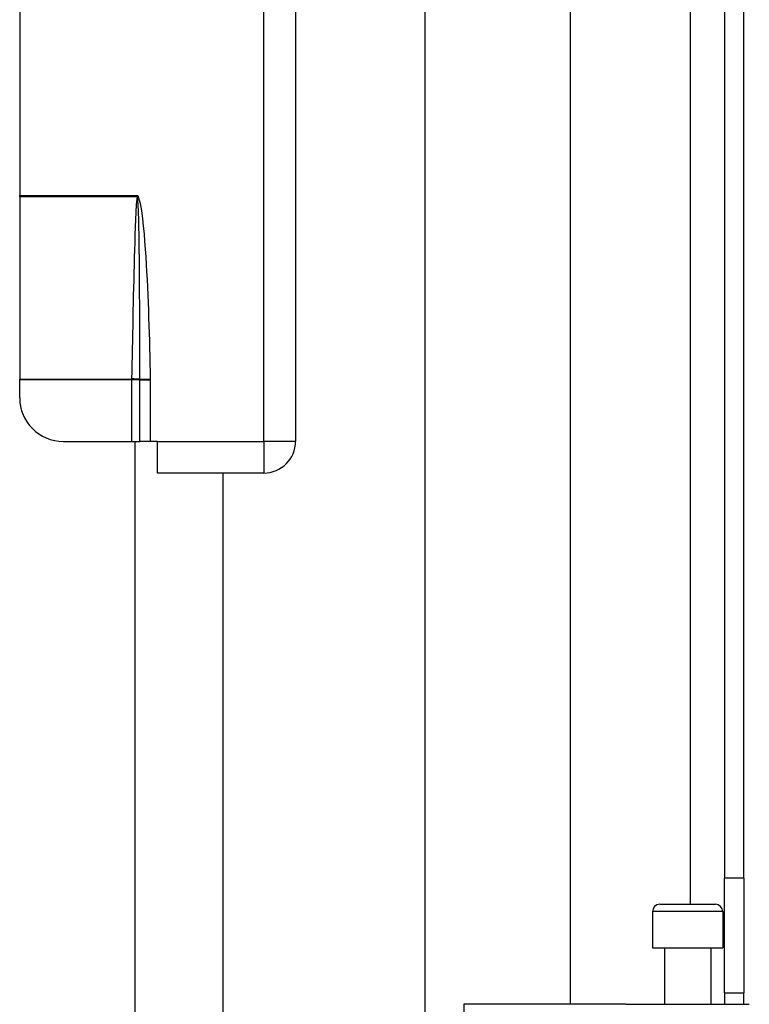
# Model space of a CAD drawing. Header units: inches. Extents: x 3.4 to 82.4, y 3.9 to 45.4.
# Tile 47 of 114: x 13.3 to 15.3, y 13.4 to 16.1. Entities that reach past the tile are written whole.
import ezdxf

# ---------------------------------------------------------------- set-up
doc = ezdxf.new("R2010")
doc.units = ezdxf.units.IN
doc.header["$MEASUREMENT"] = 0
doc.layers.add('Visible Edges(ANSI)', color=7, linetype='Continuous', lineweight=25)
doc.layers.add('Visible Tangent Edges(ANSI)', color=7, linetype='Continuous', lineweight=25)

msp = doc.modelspace()

# ---------------------------------------------------------------- linework, layer by layer
at = {"layer": 'Visible Edges(ANSI)'}
for p, q in [((14.4056, 12.5789), (14.4056, 27.0121)), ((14.7993, 26.197), (14.7993, 13.394)), ((15.2188, 25.854), (15.2188, 13.737)), ((15.2718, 13.737), (15.2718, 25.854)), ((14.0528, 17.7513), (14.0528, 14.9233)), ((13.3028, 17.0833), (13.3028, 15.5914)), ((13.3028, 15.5873), (13.3028, 15.5914)), ((13.3028, 15.5873), (13.3028, 15.0919)), ((13.3028, 15.0904), (13.3028, 15.0919)), ((13.3028, 15.0414), (13.3028, 15.0904)), ((13.4209, 14.9233), (13.6069, 14.9233)), ((13.6069, 14.9233), (13.6292, 14.9233)), ((13.6158, 14.9233), (13.6158, 10.835)), ((13.6589, 14.9233), (13.6292, 14.9233)), ((13.6778, 14.9233), (13.6589, 14.9233)), ((13.6778, 14.8373), (13.6778, 14.9233)), ((13.9668, 14.8373), (13.6778, 14.8373)), ((13.855, 14.8373), (13.855, 10.921)), ((15.2188, 13.425), (15.2188, 13.737)), ((15.2718, 13.737), (15.2718, 13.425)), ((15.0233, 13.646), (15.0233, 13.5475)), ((15.043, 13.6657), (15.1946, 13.6657)), ((15.2143, 13.646), (15.2143, 13.5475)), ((15.0233, 13.5475), (15.2143, 13.5475)), ((15.0558, 13.5475), (15.0558, 13.394)), ((15.1818, 13.5475), (15.1818, 13.394)), ((15.2188, 13.425), (15.2718, 13.425)), ((15.2188, 13.425), (15.2188, 13.394)), ((15.2718, 13.394), (15.2718, 13.425)), ((14.7294, 13.394), (14.51, 13.394)), ((14.8789, 13.394), (14.7294, 13.394)), ((14.9512, 13.394), (14.8789, 13.394)), ((14.9512, 13.394), (15.2866, 13.394))]:
    msp.add_line(p, q, dxfattribs=at)
for centre, radius, start, end in [((13.4209, 15.0414), 0.1181, 180, 270), ((13.9668, 14.9233), 0.086, 270, 0), ((15.043, 13.646), 0.0197, 90, 180), ((15.1946, 13.646), 0.0197, 0, 90)]:
    msp.add_arc(centre, radius, start, end, dxfattribs=at)
at = {"layer": 'Visible Tangent Edges(ANSI)'}
for p, q in [((15.1258, 25.9253), (15.1258, 13.6657)), ((13.9668, 14.9233), (13.9668, 16.2316)), ((13.3028, 15.5914), (13.6228, 15.5914)), ((13.622, 15.5873), (13.3028, 15.5873)), ((13.6228, 15.5914), (13.6222, 15.5879)), ((13.6233, 15.5877), (13.6228, 15.5914)), ((13.6248, 15.5891), (13.6228, 15.5914)), ((13.6233, 15.5877), (13.6248, 15.5891)), ((13.3028, 15.0919), (13.6069, 15.0919)), ((13.6069, 15.0904), (13.3028, 15.0904)), ((13.6069, 15.0919), (13.6069, 15.0904)), ((13.6292, 15.0904), (13.6069, 15.0904)), ((13.6069, 15.0904), (13.6069, 14.9233)), ((13.6292, 15.092), (13.6589, 15.0927)), ((13.6292, 15.0904), (13.6292, 15.0905)), ((13.6292, 14.9233), (13.6292, 15.0904)), ((13.6292, 15.0904), (13.6589, 15.0904)), ((13.6589, 14.9233), (13.6589, 15.0904)), ((13.6778, 14.9233), (13.9668, 14.9233)), ((13.9668, 14.9233), (13.9668, 14.8373)), ((14.0528, 14.9233), (13.9668, 14.9233)), ((15.2718, 13.737), (15.2188, 13.737)), ((15.2143, 13.646), (15.0233, 13.646)), ((14.51, 13.394), (14.51, 13.0929))]:
    msp.add_line(p, q, dxfattribs=at)
at = {"layer": 'Visible Tangent Edges(ANSI)', "flags": 128}
for points in [[(13.622, 15.5873), (13.6198, 15.5668), (13.6186, 15.5462), (13.6177, 15.5256), (13.6169, 15.505), (13.6162, 15.4844), (13.6156, 15.4638), (13.615, 15.4432), (13.6144, 15.4226), (13.6138, 15.402), (13.6133, 15.3814), (13.6128, 15.3608), (13.6123, 15.3402), (13.6118, 15.3196), (13.6113, 15.299), (13.6109, 15.2784), (13.6104, 15.2578), (13.61, 15.2372), (13.6095, 15.2166), (13.6091, 15.196), (13.6086, 15.1754), (13.6082, 15.1548), (13.6078, 15.1342), (13.6073, 15.1136), (13.6069, 15.093)], [(13.6222, 15.5879), (13.6222, 15.5879), (13.6222, 15.5878), (13.6222, 15.5878), (13.6222, 15.5878), (13.6222, 15.5878), (13.6222, 15.5877), (13.6221, 15.5877), (13.6221, 15.5877), (13.6221, 15.5877), (13.6221, 15.5876), (13.6221, 15.5876), (13.6221, 15.5876), (13.6221, 15.5875), (13.6221, 15.5875), (13.6221, 15.5875), (13.6221, 15.5875), (13.6221, 15.5874), (13.6221, 15.5874), (13.6221, 15.5874), (13.6221, 15.5874), (13.622, 15.5873), (13.622, 15.5873), (13.622, 15.5873), (13.622, 15.5873)], [(13.6235, 15.5869), (13.6235, 15.5869), (13.6235, 15.5869), (13.6235, 15.587), (13.6235, 15.587), (13.6235, 15.5871), (13.6235, 15.5871), (13.6235, 15.5871), (13.6235, 15.5872), (13.6235, 15.5872), (13.6235, 15.5872), (13.6235, 15.5873), (13.6234, 15.5873), (13.6234, 15.5873), (13.6234, 15.5874), (13.6234, 15.5874), (13.6234, 15.5874), (13.6234, 15.5875), (13.6234, 15.5875), (13.6234, 15.5876), (13.6234, 15.5876), (13.6234, 15.5876), (13.6233, 15.5877), (13.6233, 15.5877), (13.6233, 15.5877)], [(13.6292, 15.092), (13.6293, 15.1127), (13.6293, 15.1333), (13.6293, 15.1539), (13.6293, 15.1746), (13.6293, 15.1952), (13.6293, 15.2158), (13.6293, 15.2365), (13.6292, 15.2571), (13.6292, 15.2777), (13.6291, 15.2983), (13.629, 15.319), (13.6289, 15.3396), (13.6287, 15.3602), (13.6286, 15.3808), (13.6284, 15.4015), (13.6282, 15.4221), (13.6279, 15.4427), (13.6276, 15.4633), (13.6273, 15.484), (13.6269, 15.5046), (13.6264, 15.5252), (13.6258, 15.5458), (13.625, 15.5664), (13.6235, 15.5869)], [(13.6589, 15.0927), (13.6585, 15.1134), (13.658, 15.1342), (13.6575, 15.155), (13.6569, 15.1758), (13.6563, 15.1965), (13.6557, 15.2173), (13.655, 15.2381), (13.6543, 15.2589), (13.6536, 15.2796), (13.6527, 15.3004), (13.6519, 15.3211), (13.6509, 15.3419), (13.6499, 15.3627), (13.6488, 15.3834), (13.6477, 15.4042), (13.6464, 15.4249), (13.645, 15.4457), (13.6435, 15.4664), (13.6418, 15.4871), (13.6399, 15.5079), (13.6377, 15.5285), (13.6351, 15.5491), (13.6315, 15.5696), (13.6248, 15.5891)], [(13.6069, 15.093), (13.6069, 15.093), (13.6069, 15.0929), (13.6069, 15.0929), (13.6069, 15.0928), (13.6069, 15.0928), (13.6069, 15.0927), (13.6069, 15.0927), (13.6069, 15.0926), (13.6069, 15.0926), (13.6069, 15.0925), (13.6069, 15.0925), (13.6069, 15.0925), (13.6069, 15.0924), (13.6069, 15.0924), (13.6069, 15.0923), (13.6069, 15.0923), (13.6069, 15.0922), (13.6069, 15.0922), (13.6069, 15.0921), (13.6069, 15.0921), (13.6069, 15.0921), (13.6069, 15.092), (13.6069, 15.092), (13.6069, 15.0919)], [(13.6292, 15.0905), (13.6292, 15.0906), (13.6292, 15.0907), (13.6292, 15.0907), (13.6292, 15.0908), (13.6292, 15.0909), (13.6292, 15.0909), (13.6292, 15.091), (13.6292, 15.091), (13.6292, 15.0911), (13.6292, 15.0912), (13.6292, 15.0912), (13.6292, 15.0913), (13.6292, 15.0914), (13.6292, 15.0914), (13.6292, 15.0915), (13.6292, 15.0915), (13.6292, 15.0916), (13.6292, 15.0917), (13.6292, 15.0917), (13.6292, 15.0918), (13.6292, 15.0919), (13.6292, 15.0919), (13.6292, 15.092), (13.6292, 15.092)], [(13.6589, 15.0904), (13.6589, 15.0905), (13.6589, 15.0906), (13.6589, 15.0907), (13.6589, 15.0908), (13.6589, 15.0909), (13.6589, 15.091), (13.6589, 15.0911), (13.6589, 15.0912), (13.6589, 15.0913), (13.6589, 15.0914), (13.6589, 15.0915), (13.6589, 15.0916), (13.6589, 15.0916), (13.6589, 15.0917), (13.6589, 15.0918), (13.6589, 15.0919), (13.6589, 15.092), (13.6589, 15.0921), (13.6589, 15.0922), (13.6589, 15.0923), (13.6589, 15.0924), (13.6589, 15.0925), (13.6589, 15.0926), (13.6589, 15.0927)]]:
    msp.add_lwpolyline(points, dxfattribs=at)
at = {"layer": 'Visible Tangent Edges(ANSI)'}
for centre, major_axis, ratio, start_param, end_param in [((13.622, 15.5858), (-0.0286, 0.0072), 0.046206, 4.671499, 4.72396), ((13.6222, 15.5867), (0.0293, -0.0038), 0.03992, 1.537251, 1.575997), ((13.6069, 15.0916), (0.0295, -0.0006), 0.047619, 0.716525, 1.571786), ((13.6069, 15.0905), (-0.0295, 0.0012), 0.047591, 3.857126, 4.714298)]:
    msp.add_ellipse(centre, major_axis=major_axis, ratio=ratio, start_param=start_param, end_param=end_param, dxfattribs=at)

doc.saveas('drawing.dxf')
